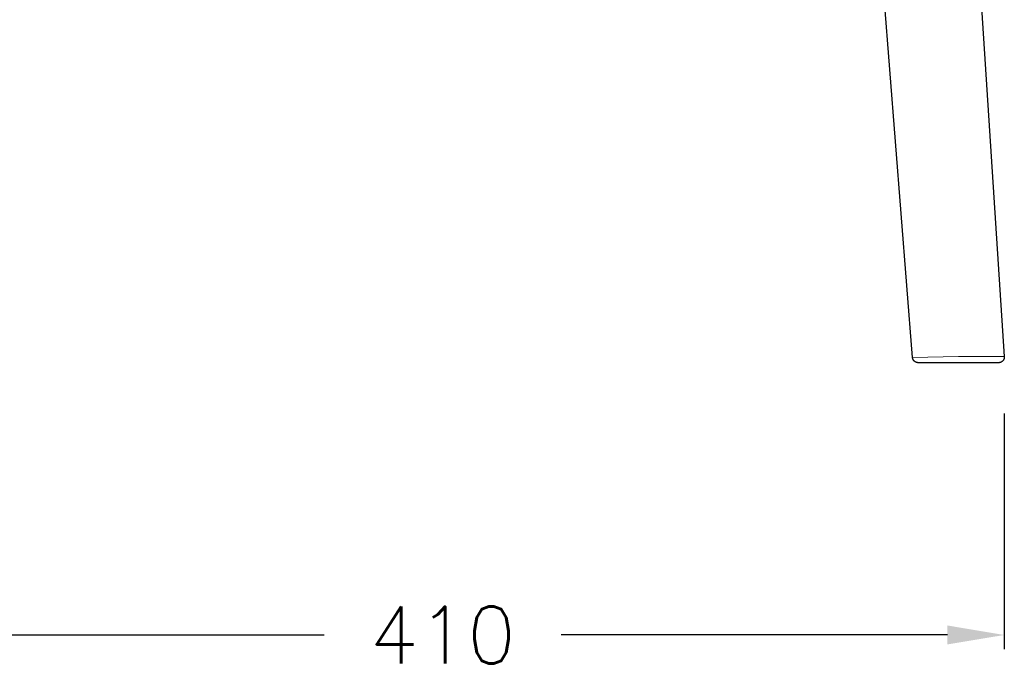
# Model space of a CAD drawing. Extents: x 27211 to 28563, y 10243 to 11771.
# Tile 2 of 11: x 27414 to 27761, y 10248 to 10477. Entities that reach past the tile are written whole.
import ezdxf

# ---------------------------------------------------------------- set-up
doc = ezdxf.new("R2010")
doc.units = 0
doc.header["$LTSCALE"] = 0.5
doc.layers.get('DEFPOINTS').update_dxf_attribs({"linetype": 'CONTINUOUS'})
doc.layers.add('2D$Visibile$Curve', color=7, linetype='CONTINUOUS', lineweight=25, true_color=0x000000)
doc.layers.add('2D$Visibile$Tangenti', color=252, linetype='CONTINUOUS', lineweight=20, true_color=0x696969)
doc.styles.get("Standard").update_dxf_attribs({"font": 'txt.shx', "bigfont": 'bigfont.shx'})
doc.dimstyles.new('STANDARD_ACAD', dxfattribs={"dimtxt": 0.18, "dimasz": 0.18, "dimexe": 0.18, "dimexo": 0.0625, "dimgap": 0.09, "dimtad": 0, "dimtih": 1, "dimtoh": 1, "dimdec": 4, "dimzin": 0, "dimdsep": 46, "dimtxsty": 'Standard', "dimcen": 0.09, "dimadec": 0, "dimazin": 0, "dimtfac": 1, "dimtdec": 4, "dimtofl": 0, "dimtmove": 0, "dimatfit": 3, "dimfxl": 1, "dimtolj": 1, "dimtzin": 0, "dimarcsym": 0})

# ---------------------------------------------------------------- blocks, each defined once
blk = doc.blocks.new('*D375')
at = {"layer": '2D$Visibile$Tangenti', "color": 0, "lineweight": -2, "transparency": 16777216}
for p, q in [((27365.75, 10338.48), (27365.75, 10255.82)), ((27760.58, 10338.62), (27760.58, 10255.82)), ((27385.75, 10260.82), (27521.5, 10260.82)), ((27740.58, 10260.82), (27604.83, 10260.82))]:
    blk.add_line(p, q, dxfattribs=at)
at = {"layer": '2D$Visibile$Tangenti', "color": 0, "transparency": 16777216}
for points in [[(27385.75, 10264.16), (27385.75, 10257.49), (27365.75, 10260.82)], [(27740.58, 10264.16), (27740.58, 10257.49), (27760.58, 10260.82)]]:
    blk.add_solid(points, dxfattribs=at)
at = {"layer": 'DEFPOINTS', "color": 0, "transparency": 16777216}
for p in [(27365.75, 10358.48), (27760.58, 10358.62), (27365.75, 10260.82)]:
    blk.add_point(p, dxfattribs=at)
at = {"layer": '2D$Visibile$Tangenti', "color": 0, "transparency": 16777216, "insert": (27563.17, 10260.82), "char_height": 20, "attachment_point": 5}
blk.add_mtext('\\A1;410', dxfattribs=at)

msp = doc.modelspace()

# ---------------------------------------------------------------- linework, layer by layer
at = {"layer": '2D$Visibile$Curve', "color": 0}
for p, q in [((27740.23, 10668.8), (27760.58, 10358.66)), ((27728.33, 10358.37), (27704.28, 10662.53)), ((27760.58, 10358.66), (27760.59, 10358.59)), ((27760.59, 10358.52), (27760.58, 10358.45)), ((27760.58, 10358.45), (27760.58, 10358.38)), ((27760.59, 10358.59), (27760.59, 10358.52)), ((27728.34, 10358.3), (27728.33, 10358.37)), ((27728.35, 10358.23), (27728.34, 10358.3)), ((27728.36, 10358.16), (27728.35, 10358.23)), ((27728.37, 10358.1), (27728.36, 10358.16)), ((27728.39, 10358.03), (27728.37, 10358.1)), ((27728.41, 10357.96), (27728.39, 10358.03)), ((27728.43, 10357.9), (27728.41, 10357.96)), ((27728.45, 10357.83), (27728.43, 10357.9)), ((27728.47, 10357.77), (27728.45, 10357.83)), ((27728.5, 10357.7), (27728.47, 10357.77)), ((27728.53, 10357.64), (27728.5, 10357.7)), ((27728.56, 10357.58), (27728.53, 10357.64)), ((27728.6, 10357.52), (27728.56, 10357.58)), ((27728.63, 10357.46), (27728.6, 10357.52)), ((27728.67, 10357.4), (27728.63, 10357.46)), ((27728.71, 10357.34), (27728.67, 10357.4)), ((27728.75, 10357.29), (27728.71, 10357.34)), ((27728.8, 10357.23), (27728.75, 10357.29)), ((27728.84, 10357.18), (27728.8, 10357.23)), ((27728.89, 10357.13), (27728.84, 10357.18)), ((27728.94, 10357.08), (27728.89, 10357.13)), ((27728.99, 10357.04), (27728.94, 10357.08)), ((27729.04, 10356.99), (27728.99, 10357.04)), ((27729.1, 10356.95), (27729.04, 10356.99)), ((27729.15, 10356.91), (27729.1, 10356.95)), ((27729.21, 10356.87), (27729.15, 10356.91)), ((27729.27, 10356.83), (27729.21, 10356.87)), ((27729.33, 10356.79), (27729.27, 10356.83)), ((27729.39, 10356.76), (27729.33, 10356.79)), ((27729.45, 10356.73), (27729.39, 10356.76)), ((27729.51, 10356.7), (27729.45, 10356.73)), ((27729.58, 10356.67), (27729.51, 10356.7)), ((27729.64, 10356.65), (27729.58, 10356.67)), ((27729.71, 10356.62), (27729.64, 10356.65)), ((27729.78, 10356.6), (27729.71, 10356.62)), ((27729.84, 10356.59), (27729.78, 10356.6)), ((27729.91, 10356.57), (27729.84, 10356.59)), ((27729.98, 10356.56), (27729.91, 10356.57)), ((27730.05, 10356.55), (27729.98, 10356.56)), ((27730.12, 10356.54), (27730.05, 10356.55)), ((27730.18, 10356.53), (27730.12, 10356.54)), ((27730.25, 10356.53), (27730.18, 10356.53)), ((27730.32, 10356.53), (27730.25, 10356.53)), ((27745.11, 10356.53), (27730.32, 10356.53)), ((27758.59, 10356.53), (27745.11, 10356.53)), ((27758.66, 10356.53), (27758.59, 10356.53)), ((27758.73, 10356.53), (27758.66, 10356.53)), ((27758.79, 10356.54), (27758.73, 10356.53)), ((27758.86, 10356.55), (27758.79, 10356.54)), ((27758.93, 10356.56), (27758.86, 10356.55)), ((27759, 10356.57), (27758.93, 10356.56)), ((27759.07, 10356.59), (27759, 10356.57)), ((27759.14, 10356.6), (27759.07, 10356.59)), ((27759.2, 10356.62), (27759.14, 10356.6)), ((27759.27, 10356.65), (27759.2, 10356.62)), ((27759.33, 10356.67), (27759.27, 10356.65)), ((27759.4, 10356.7), (27759.33, 10356.67)), ((27759.46, 10356.73), (27759.4, 10356.7)), ((27759.52, 10356.76), (27759.46, 10356.73)), ((27759.58, 10356.79), (27759.52, 10356.76)), ((27759.64, 10356.83), (27759.58, 10356.79)), ((27759.7, 10356.87), (27759.64, 10356.83)), ((27759.76, 10356.91), (27759.7, 10356.87)), ((27759.81, 10356.95), (27759.76, 10356.91)), ((27759.87, 10356.99), (27759.81, 10356.95)), ((27759.92, 10357.04), (27759.87, 10356.99)), ((27759.97, 10357.09), (27759.92, 10357.04)), ((27760.02, 10357.14), (27759.97, 10357.09)), ((27760.07, 10357.19), (27760.02, 10357.14)), ((27760.12, 10357.24), (27760.07, 10357.19)), ((27760.16, 10357.29), (27760.12, 10357.24)), ((27760.2, 10357.35), (27760.16, 10357.29)), ((27760.24, 10357.4), (27760.2, 10357.35)), ((27760.28, 10357.46), (27760.24, 10357.4)), ((27760.32, 10357.52), (27760.28, 10357.46)), ((27760.35, 10357.58), (27760.32, 10357.52)), ((27760.38, 10357.65), (27760.35, 10357.58)), ((27760.41, 10357.71), (27760.38, 10357.65)), ((27760.44, 10357.77), (27760.41, 10357.71)), ((27760.46, 10357.84), (27760.44, 10357.77)), ((27760.49, 10357.9), (27760.46, 10357.84)), ((27760.51, 10357.97), (27760.49, 10357.9)), ((27760.53, 10358.04), (27760.51, 10357.97)), ((27760.54, 10358.1), (27760.53, 10358.04)), ((27760.55, 10358.17), (27760.54, 10358.1)), ((27760.57, 10358.24), (27760.55, 10358.17)), ((27760.58, 10358.38), (27760.57, 10358.31)), ((27760.57, 10358.31), (27760.57, 10358.24))]:
    msp.add_line(p, q, dxfattribs=at)
at = {"layer": '2D$Visibile$Tangenti', "color": 0}
for p, q in [((27744.45, 10358.66), (27728.33, 10358.37)), ((27760.58, 10358.66), (27744.45, 10358.66))]:
    msp.add_line(p, q, dxfattribs=at)

# ---------------------------------------------------------------- dimensions: what is measured, and where the dimension line sits
dim = msp.add_linear_dim(base=(27365.75, 10260.82), p1=(27760.58, 10358.62), p2=(27365.75, 10358.48), text='410', dimstyle='STANDARD_ACAD', override={"dimtxt": 20, "dimasz": 20, "dimexe": 5, "dimexo": 20, "dimgap": 20, "dimdec": 0, "dimtdec": 0, "dimtmove": 2}, dxfattribs=at)
dim.commit()
dim.dimension.update_dxf_attribs({"geometry": '*D375', "text_midpoint": (27563.17, 10260.82)})

doc.saveas('drawing.dxf')
